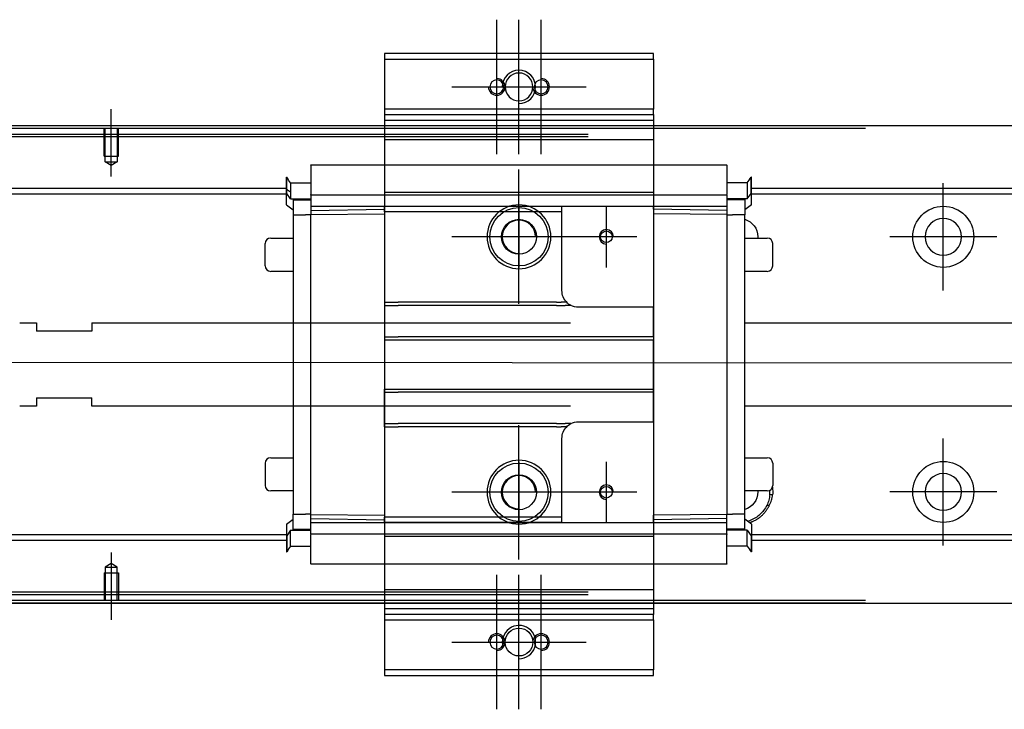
# Model space of a CAD drawing. Header units: millimetres. Extents: x 1805 to 4914, y -1594 to 860.
# Tile 171 of 256: x 2124 to 2302, y -780 to -655. Entities that reach past the tile are written whole.
import ezdxf
from ezdxf.lldxf.tags import DXFTag

# ---------------------------------------------------------------- set-up
doc = ezdxf.new("R2010")
doc.units = ezdxf.units.MM
doc.layers.get('0').update_dxf_attribs({"linetype": 'CONTINUOUS'})
tags = doc.linetypes.add('DASHED', pattern=[25.72, 12.86, -12.86]).pattern_tags.tags
tags[6:7] = [DXFTag(74, 4), DXFTag(75, 0), DXFTag(340, '0'), DXFTag(46, 0.0), DXFTag(50, 0.0), DXFTag(44, 0.0), DXFTag(45, 0.0)]
tags[4:5] = [DXFTag(74, 4), DXFTag(75, 0), DXFTag(340, '0'), DXFTag(46, 0.0), DXFTag(50, 0.0), DXFTag(44, 0.0), DXFTag(45, 0.0)]

msp = doc.modelspace()

# ---------------------------------------------------------------- linework, layer by layer
at = {"ltscale": 0.2}
for p, q in [((2210.28, -679.6), (2210.28, -655.4)), ((2214.28, -679.6), (2214.28, -655.4)), ((2218.28, -679.6), (2218.28, -655.4)), ((2202.18, -667.5), (2226.38, -667.5)), ((2140.78, -683.64), (2140.78, -671.5)), ((2214.28, -706.6), (2214.28, -682.4)), ((2290.78, -704.15), (2290.78, -684.85)), ((2230.03, -689), (2230.03, -700)), ((2226.38, -694.5), (2202.18, -694.5)), ((2235.53, -694.5), (2224.53, -694.5)), ((2300.43, -694.5), (2281.13, -694.5)), ((2214.28, -752.6), (2214.28, -728.4)), ((2290.78, -750.1), (2290.78, -730.8)), ((2230.03, -735), (2230.03, -746)), ((2226.38, -740.5), (2202.18, -740.5)), ((2235.53, -740.5), (2224.53, -740.5)), ((2300.43, -740.45), (2281.13, -740.45)), ((2140.78, -751.35), (2140.78, -763.5)), ((2210.28, -779.6), (2210.28, -755.4)), ((2214.28, -779.6), (2214.28, -755.4)), ((2218.28, -779.6), (2218.28, -755.4)), ((2202.18, -767.5), (2226.38, -767.5))]:
    msp.add_line(p, q, dxfattribs=at)
at = {"linetype": 'Continuous'}
for p, q in [((2238.53, -661.5), (2190.03, -661.5)), ((2190.03, -661.5), (2190.03, -662.5)), ((2238.53, -662.5), (2238.53, -661.5)), ((2190.03, -662.5), (2190.03, -671.5)), ((2190.03, -662.5), (2238.53, -662.5)), ((2238.53, -662.5), (2238.53, -671.5)), ((2190.03, -671.5), (2190.03, -672.5)), ((2238.53, -671.5), (2190.03, -671.5)), ((2190.03, -672.5), (2190.03, -674.5)), ((2190.03, -672.5), (2238.53, -672.5)), ((2238.53, -672.5), (2238.53, -671.5)), ((2238.53, -672.5), (2238.53, -674.5)), ((2773.78, -674.5), (2107.78, -674.5)), ((2190.03, -674.5), (2190.03, -677)), ((2238.53, -674.5), (2238.53, -677)), ((2276.78, -675), (2120.78, -675)), ((2190.03, -677), (2190.03, -758)), ((2238.53, -677), (2238.53, -758)), ((2107.78, -760.5), (2773.78, -760.5)), ((2276.78, -760), (2120.78, -760)), ((2190.03, -760.5), (2190.03, -762.5)), ((2238.53, -760.5), (2238.53, -762.5)), ((2238.53, -762.5), (2190.03, -762.5)), ((2190.03, -762.5), (2190.03, -763.5)), ((2238.53, -763.5), (2238.53, -762.5)), ((2190.03, -763.5), (2238.53, -763.5)), ((2190.03, -763.5), (2190.03, -772.5)), ((2238.53, -763.5), (2238.53, -772.5)), ((2190.03, -772.5), (2190.03, -773.5)), ((2238.53, -772.5), (2190.03, -772.5)), ((2190.03, -773.5), (2238.53, -773.5)), ((2238.53, -773.5), (2238.53, -772.5))]:
    msp.add_line(p, q, dxfattribs=at)
at = {"linetype": 'DASHED'}
for p, q in [((2190.03, -672.5), (2238.53, -672.5)), ((2190.03, -673.5), (2238.53, -673.5)), ((2107.78, -676), (2226.78, -676)), ((2226.78, -676.5), (2120.78, -676.5)), ((2190.03, -677), (2238.53, -677)), ((2176.78, -681.54), (2251.78, -681.54)), ((2176.78, -681.59), (2176.78, -681.54)), ((2176.78, -681.59), (2176.78, -686.9)), ((2251.78, -681.59), (2251.78, -681.54)), ((2251.78, -681.59), (2251.78, -686.9)), ((2172.38, -686.31), (2172.38, -683.77)), ((2172.38, -683.77), (2172.43, -683.77)), ((2172.43, -686.31), (2172.43, -683.77)), ((2173.1, -684.77), (2173.1, -686.6)), ((2173.1, -684.77), (2176.78, -684.77)), ((2255.45, -684.77), (2251.78, -684.77)), ((2255.45, -684.77), (2255.45, -686.6)), ((2256.13, -686.31), (2256.13, -683.77)), ((2256.18, -683.77), (2256.13, -683.77)), ((2256.18, -686.31), (2256.18, -683.77)), ((2172.38, -686.67), (2172.38, -686.31)), ((2172.38, -688.77), (2172.38, -686.67)), ((2172.38, -686.67), (2172.43, -686.67)), ((2172.43, -686.67), (2172.43, -686.31)), ((2173.1, -687.67), (2172.43, -686.67)), ((2173.1, -686.6), (2173.1, -686.82)), ((2173.1, -686.82), (2173.1, -687.67)), ((2176.78, -687.02), (2176.78, -686.9)), ((2238.53, -686.51), (2190.03, -686.51)), ((2238.53, -686.53), (2190.03, -686.53)), ((2251.78, -687.02), (2251.78, -686.9)), ((2255.45, -686.6), (2255.45, -686.82)), ((2255.45, -687.67), (2256.13, -686.67)), ((2255.45, -686.82), (2255.45, -687.67)), ((2256.13, -686.67), (2256.13, -686.31)), ((2256.18, -686.67), (2256.13, -686.67)), ((2256.18, -686.67), (2256.18, -686.31)), ((2256.18, -688.77), (2256.18, -686.67)), ((2173.1, -687.67), (2176.78, -687.67)), ((2173.58, -687.67), (2173.58, -690.52)), ((2176.78, -687.02), (2176.78, -689.02)), ((2251.78, -687.02), (2176.78, -687.02)), ((2251.78, -687.02), (2251.78, -689.02)), ((2255.45, -687.67), (2251.78, -687.67)), ((2254.98, -687.67), (2254.98, -687.82)), ((2254.98, -687.82), (2254.98, -690.52)), ((2172.38, -688.77), (2173.58, -689.67)), ((2190.03, -689.02), (2176.78, -689.02)), ((2176.78, -689.02), (2176.78, -689.75)), ((2176.78, -689.75), (2190.03, -689.52)), ((2176.78, -689.75), (2176.78, -690.48)), ((2176.78, -690.48), (2190.03, -690.38)), ((2190.03, -690.02), (2190.03, -689.02)), ((2222.03, -689.02), (2190.03, -689.02)), ((2190.03, -690.02), (2190.03, -706.3)), ((2222.03, -690.02), (2190.03, -690.02)), ((2214.28, -689), (2214.28, -700)), ((2251.78, -689.02), (2222.03, -689.02)), ((2222.03, -690.02), (2222.03, -689.02)), ((2222.03, -704.2), (2222.03, -690.02)), ((2238.53, -689.52), (2238.53, -689.02)), ((2238.53, -689.52), (2238.53, -690.38)), ((2251.78, -689.75), (2238.53, -689.52)), ((2238.53, -690.38), (2238.53, -707.2)), ((2251.78, -690.48), (2238.53, -690.38)), ((2251.78, -689.02), (2251.78, -689.75)), ((2251.78, -689.75), (2251.78, -690.48)), ((2256.18, -688.77), (2254.98, -689.67)), ((2173.58, -690.52), (2173.58, -744.48)), ((2173.58, -690.52), (2175.78, -690.52)), ((2176.78, -690.52), (2175.78, -690.52)), ((2176.78, -744.52), (2176.78, -690.48)), ((2251.78, -690.48), (2251.78, -744.52)), ((2251.78, -690.52), (2252.78, -690.52)), ((2254.98, -690.52), (2252.78, -690.52)), ((2254.98, -744.48), (2254.98, -690.52)), ((2168.53, -699.72), (2168.53, -695.72)), ((2168.53, -695.72), (2168.53, -695.72)), ((2169.53, -694.72), (2173.58, -694.72)), ((2219.78, -694.5), (2208.78, -694.5)), ((2254.98, -694.72), (2259.03, -694.72)), ((2260.03, -699.72), (2260.03, -695.72)), ((2173.58, -700.72), (2169.53, -700.72)), ((2259.03, -700.72), (2254.98, -700.72)), ((2190.03, -706.3), (2190.03, -706.85)), ((2190.03, -706.85), (2190.03, -712.5)), ((2238.53, -707.2), (2225.03, -707.2)), ((2238.53, -712.5), (2238.53, -707.2)), ((2190.03, -712.5), (2190.03, -713.05)), ((2190.03, -713.05), (2190.03, -721.95)), ((2190.03, -713.05), (2238.53, -713.05)), ((2238.53, -712.5), (2238.53, -713.05)), ((2238.53, -721.95), (2238.53, -713.05)), ((2190.03, -722.5), (2190.03, -721.95)), ((2190.03, -721.95), (2238.53, -721.95)), ((2238.53, -722.5), (2238.53, -721.95)), ((2190.03, -728.15), (2190.03, -722.5)), ((2238.53, -727.8), (2238.53, -722.5)), ((2190.03, -728.7), (2190.03, -728.15)), ((2190.03, -728.7), (2190.03, -744.98)), ((2225.03, -727.8), (2238.53, -727.8)), ((2238.53, -727.8), (2238.53, -744.61)), ((2222.03, -744.98), (2222.03, -730.8)), ((2169.53, -734.28), (2173.58, -734.28)), ((2254.98, -734.28), (2259.03, -734.28)), ((2168.53, -735.28), (2168.53, -739.28)), ((2214.28, -735), (2214.28, -746)), ((2260.03, -735.28), (2260.03, -739.28)), ((2260.03, -739.28), (2260.03, -739.28)), ((2173.58, -740.28), (2169.53, -740.28)), ((2219.78, -740.5), (2208.78, -740.5)), ((2259.03, -740.28), (2254.98, -740.28)), ((2172.38, -746.23), (2173.58, -745.33)), ((2173.58, -747.18), (2173.58, -744.48)), ((2173.58, -744.48), (2175.78, -744.48)), ((2176.78, -744.48), (2175.78, -744.48)), ((2176.78, -745.25), (2176.78, -744.52)), ((2176.78, -744.52), (2190.03, -744.61)), ((2176.78, -745.25), (2190.03, -745.48)), ((2176.78, -745.98), (2176.78, -745.25)), ((2190.03, -745.98), (2190.03, -744.98)), ((2222.03, -744.98), (2190.03, -744.98)), ((2222.03, -745.98), (2222.03, -744.98)), ((2251.78, -744.52), (2238.53, -744.61)), ((2238.53, -745.48), (2238.53, -744.61)), ((2251.78, -745.25), (2238.53, -745.48)), ((2238.53, -745.98), (2238.53, -745.48)), ((2251.78, -744.48), (2252.78, -744.48)), ((2251.78, -745.25), (2251.78, -744.52)), ((2251.78, -745.98), (2251.78, -745.25)), ((2254.98, -744.48), (2252.78, -744.48)), ((2254.98, -747.18), (2254.98, -744.48)), ((2256.18, -746.23), (2254.98, -745.33)), ((2172.38, -746.23), (2172.38, -748.33)), ((2173.58, -747.33), (2173.58, -747.18)), ((2176.78, -747.98), (2176.78, -745.98)), ((2176.78, -745.98), (2190.03, -745.98)), ((2190.03, -745.98), (2222.03, -745.98)), ((2222.03, -745.98), (2190.03, -745.98)), ((2222.03, -745.98), (2251.78, -745.98)), ((2251.78, -747.98), (2251.78, -745.98)), ((2256.18, -746.23), (2256.18, -748.33)), ((2172.38, -748.33), (2172.38, -748.68)), ((2172.38, -748.33), (2172.43, -748.33)), ((2172.38, -748.68), (2172.38, -751.22)), ((2173.1, -747.33), (2172.43, -748.33)), ((2172.43, -748.33), (2172.43, -748.68)), ((2172.43, -748.68), (2172.43, -751.22)), ((2173.1, -748.18), (2173.1, -747.33)), ((2173.1, -747.33), (2176.78, -747.33)), ((2173.1, -748.4), (2173.1, -748.18)), ((2173.1, -750.22), (2173.1, -748.4)), ((2176.78, -747.98), (2176.78, -748.1)), ((2176.78, -747.98), (2251.78, -747.98)), ((2176.78, -753.41), (2176.78, -748.1)), ((2238.53, -748.47), (2190.03, -748.47)), ((2238.53, -748.48), (2190.03, -748.48)), ((2255.45, -747.33), (2251.78, -747.33)), ((2251.78, -747.98), (2251.78, -748.1)), ((2251.78, -753.41), (2251.78, -748.1)), ((2255.45, -748.18), (2255.45, -747.33)), ((2255.45, -747.33), (2256.13, -748.33)), ((2255.45, -748.4), (2255.45, -748.18)), ((2255.45, -750.22), (2255.45, -748.4)), ((2256.18, -748.18), (2256.02, -748.18)), ((2256.13, -748.33), (2256.13, -748.68)), ((2256.18, -748.33), (2256.13, -748.33)), ((2256.13, -748.68), (2256.13, -751.22)), ((2256.18, -748.33), (2256.18, -748.68)), ((2256.18, -748.68), (2256.18, -751.22)), ((2173.1, -750.22), (2176.78, -750.22)), ((2255.45, -750.22), (2251.78, -750.22)), ((2172.38, -751.22), (2172.43, -751.22)), ((2256.18, -751.22), (2256.13, -751.22)), ((2176.78, -753.41), (2176.78, -753.46)), ((2251.78, -753.46), (2176.78, -753.46)), ((2251.78, -753.41), (2251.78, -753.46)), ((2190.03, -758), (2238.53, -758)), ((2190.03, -758), (2190.03, -760.5)), ((2238.53, -758), (2238.53, -760.5)), ((2238.53, -760.5), (2190.03, -760.5)), ((2238.53, -761.5), (2190.03, -761.5))]:
    msp.add_line(p, q, dxfattribs=at)
at = {"linetype": 'DASHED', "ltscale": 0.1}
for p, q in [((2139.48, -680), (2139.48, -675)), ((2139.7, -681), (2139.7, -675)), ((2141.85, -675), (2141.85, -681)), ((2142.08, -680), (2142.08, -675)), ((2139.48, -680), (2142.08, -680)), ((2140.78, -681.64), (2139.7, -681)), ((2139.7, -681), (2141.85, -681)), ((2141.85, -681), (2140.78, -681.64)), ((2140.78, -753.36), (2139.7, -754)), ((2139.7, -754), (2139.7, -760)), ((2139.7, -754), (2141.85, -754)), ((2141.85, -754), (2140.78, -753.36)), ((2141.85, -760), (2141.85, -754)), ((2139.48, -755), (2142.08, -755)), ((2139.48, -755), (2139.48, -760)), ((2142.08, -755), (2142.08, -760))]:
    msp.add_line(p, q, dxfattribs=at)
at = {"linetype": 'DASHED', "ltscale": 0.6}
for p, q in [((2172.43, -685.82), (2120.78, -685.82)), ((2172.43, -686.82), (2120.78, -686.82)), ((2760.78, -685.82), (2256.18, -685.82)), ((2760.78, -686.82), (2256.18, -686.82)), ((2124.28, -710), (2127.28, -710)), ((2127.28, -710), (2127.28, -711.5)), ((2137.28, -710), (2223.58, -710)), ((2137.28, -710), (2137.28, -711.5)), ((2254.98, -710), (2760.78, -710)), ((2137.28, -711.5), (2127.28, -711.5)), ((2127.28, -723.5), (2137.28, -723.5)), ((2127.28, -723.5), (2127.28, -725)), ((2137.28, -725), (2137.28, -723.5)), ((2127.28, -725), (2124.28, -725)), ((2223.58, -725), (2137.28, -725)), ((2760.78, -725), (2254.98, -725)), ((2172.43, -748.18), (2120.78, -748.18)), ((2760.78, -748.18), (2256.18, -748.18)), ((2172.43, -749.18), (2120.78, -749.18)), ((2760.78, -749.18), (2256.18, -749.18)), ((2226.78, -758.5), (2120.78, -758.5)), ((2226.78, -759), (2120.78, -759))]:
    msp.add_line(p, q, dxfattribs=at)
msp.add_line((2032.78, -717), (2774.78, -717.5))
at = {"linetype": 'Continuous', "extrusion": (0, 0, -1)}
msp.add_circle((-2214.28, -667.5), 2.5, dxfattribs=at)
at = {"linetype": 'DASHED', "extrusion": (0, 0, -1)}
for centre, radius in [((-2210.28, -667.5), 1.25), ((-2218.28, -667.5), 1.25), ((-2214.28, -694.5), 5.75), ((-2214.28, -740.5), 5.75), ((-2210.28, -767.5), 1.25), ((-2218.28, -767.5), 1.25)]:
    msp.add_circle(centre, radius, dxfattribs=at)
at = {"linetype": 'DASHED'}
for centre, radius in [((2214.28, -694.5), 5.25), ((2214.28, -694.5), 3.15), ((2230.03, -694.5), 1.05), ((2214.28, -740.5), 5.25), ((2214.28, -740.5), 3.15), ((2230.03, -740.5), 1.05)]:
    msp.add_circle(centre, radius, dxfattribs=at)
at = {"linetype": 'DASHED', "ltscale": 0.6}
for centre in [(2290.78, -694.5), (2290.78, -740.45)]:
    msp.add_circle(centre, 5.5, dxfattribs=at)
at = {"linetype": 'DASHED', "ltscale": 0.6, "extrusion": (0, 0, -1)}
msp.add_circle((-2290.78, -694.5), 3.3, dxfattribs=at)
at = {"linetype": 'DASHED', "ltscale": 0.6, "extrusion": (-6.12303e-17, 0, -1)}
msp.add_circle((-2290.78, -740.45), 3.3, dxfattribs=at)
at = {"linetype": 'Continuous'}
msp.add_circle((2214.28, -767.5), 2.5, dxfattribs=at)
for centre, end in [((2214.28, -667.5), 180), ((2214.28, -767.5), 198.5733)]:
    msp.add_arc(centre, 3, 270, end)
at = {"linetype": 'DASHED', "ltscale": 0.2}
for centre, start, end in [((2210.28, -667.5), 180, 90), ((2218.28, -667.5), 180, 90), ((2210.28, -767.5), 270, 180), ((2218.28, -767.5), 270, 180)]:
    msp.add_arc(centre, 1.5, start, end, dxfattribs=at)
at = {"linetype": 'DASHED'}
for centre, radius, start, end in [((2214.28, -694.5), 3, 0, 270), ((2230.03, -694.5), 1.3, 0, 270), ((2169.53, -695.72), 1, 90, 180), ((2259.03, -695.72), 1, 0, 90), ((2169.53, -699.72), 1, 180, 270), ((2259.03, -699.72), 1, 270, 0), ((2169.53, -735.28), 1, 90, 180), ((2259.03, -735.28), 1, 0, 90), ((2214.28, -740.5), 3, 0, 270), ((2169.53, -739.28), 1, 180, 270), ((2230.03, -740.5), 1.3, 0, 270), ((2259.03, -739.28), 1, 270, 0), ((2254.03, -740.45), 5.5, 354.8188, 3.1264)]:
    msp.add_arc(centre, radius, start, end, dxfattribs=at)
at = {"linetype": 'DASHED', "extrusion": (0, 0, -1)}
for centre, radius, start, end in [((-2254.03, -694.5), 3.3, 106.7288, 180), ((-2254.03, -694.5), 3.3, 180, 183.8869), ((-2225.03, -704.2), 3, 315.5706, 0), ((-2225.03, -704.2), 3, 297.9466, 315.5706), ((-2225.03, -704.2), 3, 270, 297.9468), ((-2225.03, -730.8), 3, 0, 44.4195), ((-2225.03, -730.8), 3, 44.4195, 62.0356), ((-2225.03, -730.8), 3, 62.0353, 90), ((-2254.03, -740.45), 6, 172.0075, 185.1812)]:
    msp.add_arc(centre, radius, start, end, dxfattribs=at)
at = {"linetype": 'DASHED', "extrusion": (-6.12303e-17, 0, -1)}
for start, end in [(180, 253.2712), (177.0356, 180)]:
    msp.add_arc((-2254.03, -740.45), 3.3, start, end, dxfattribs=at)
at = {"linetype": 'Continuous'}
for points in [[(2276.78, -674.5), (2120.78, -674.5)], [(2276.78, -760.5), (2120.78, -760.5)]]:
    msp.add_open_spline(points, degree=1, dxfattribs=at)
at = {"linetype": 'DASHED'}
for points, degree in [([(2173.1, -684.77), (2172.88, -684.44), (2172.65, -684.11), (2172.43, -683.77)], 3), ([(2255.45, -684.77), (2255.68, -684.44), (2255.9, -684.11), (2256.13, -683.77)], 3), ([(2172.38, -685.88), (2172.62, -686.06), (2172.86, -686.24), (2173.1, -686.42)], 3), ([(2173.58, -687.82), (2174.58, -687.82)], 1), ([(2174.58, -687.82), (2176.78, -687.82)], 1), ([(2253.98, -687.82), (2251.78, -687.82)], 1), ([(2254.98, -687.82), (2253.98, -687.82)], 1), ([(2190.03, -706.3), (2190.53, -706.3)], 1), ([(2190.53, -706.3), (2191.53, -706.3)], 1), ([(2191.53, -706.3), (2192.03, -706.3)], 1), ([(2192.03, -706.3), (2192.53, -706.3)], 1), ([(2193.78, -706.3), (2192.53, -706.3)], 1), ([(2221.03, -706.3), (2193.78, -706.3)], 1), ([(2221.03, -706.3), (2221.88, -706.3)], 1), ([(2222.88, -706.3), (2221.88, -706.3)], 1), ([(2190.03, -706.85), (2190.53, -706.85)], 1), ([(2190.53, -706.85), (2191.53, -706.85)], 1), ([(2191.53, -706.85), (2192.03, -706.85)], 1), ([(2192.03, -706.85), (2192.53, -706.85)], 1), ([(2193.78, -706.85), (2192.53, -706.85)], 1), ([(2221.03, -706.85), (2193.78, -706.85)], 1), ([(2221.03, -706.85), (2222.62, -706.85)], 1), ([(2223.62, -706.85), (2222.62, -706.85)], 1), ([(2190.03, -712.5), (2190.53, -712.5)], 1), ([(2190.53, -712.5), (2191.53, -712.5)], 1), ([(2191.53, -712.5), (2192.03, -712.5)], 1), ([(2192.03, -712.5), (2192.53, -712.5)], 1), ([(2236.03, -712.5), (2192.53, -712.5)], 1), ([(2236.53, -712.5), (2236.03, -712.5)], 1), ([(2237.03, -712.5), (2236.53, -712.5)], 1), ([(2238.03, -712.5), (2237.03, -712.5)], 1), ([(2238.53, -712.5), (2238.03, -712.5)], 1), ([(2190.03, -722.5), (2190.53, -722.5)], 1), ([(2190.53, -722.5), (2191.53, -722.5)], 1), ([(2191.53, -722.5), (2192.03, -722.5)], 1), ([(2192.03, -722.5), (2192.53, -722.5)], 1), ([(2236.03, -722.5), (2192.53, -722.5)], 1), ([(2236.53, -722.5), (2236.03, -722.5)], 1), ([(2237.03, -722.5), (2236.53, -722.5)], 1), ([(2238.03, -722.5), (2237.03, -722.5)], 1), ([(2238.53, -722.5), (2238.03, -722.5)], 1), ([(2190.03, -728.15), (2190.53, -728.15)], 1), ([(2190.03, -728.7), (2190.53, -728.7)], 1), ([(2190.53, -728.15), (2191.53, -728.15)], 1), ([(2190.53, -728.7), (2191.53, -728.7)], 1), ([(2191.53, -728.15), (2192.03, -728.15)], 1), ([(2191.53, -728.7), (2192.03, -728.7)], 1), ([(2192.03, -728.15), (2192.53, -728.15)], 1), ([(2192.03, -728.7), (2192.53, -728.7)], 1), ([(2193.78, -728.15), (2192.53, -728.15)], 1), ([(2193.78, -728.7), (2192.53, -728.7)], 1), ([(2221.03, -728.15), (2193.78, -728.15)], 1), ([(2221.03, -728.7), (2193.78, -728.7)], 1), ([(2221.03, -728.15), (2222.62, -728.15)], 1), ([(2221.03, -728.7), (2221.88, -728.7)], 1), ([(2222.88, -728.7), (2221.88, -728.7)], 1), ([(2223.62, -728.15), (2222.62, -728.15)], 1), ([(2260, -740.99), (2259.84, -740.97), (2259.67, -740.96), (2259.5, -740.94)], 3), ([(2259.41, -742.9), (2258.97, -742.87)], 1), ([(2173.58, -747.18), (2174.58, -747.18)], 1), ([(2174.58, -747.18), (2176.78, -747.18)], 1), ([(2253.98, -747.18), (2251.78, -747.18)], 1), ([(2254.98, -747.18), (2253.98, -747.18)], 1), ([(2173.1, -750.22), (2172.88, -750.56), (2172.65, -750.89), (2172.43, -751.22)], 3), ([(2255.45, -750.22), (2255.68, -750.56), (2255.9, -750.89), (2256.13, -751.22)], 3)]:
    msp.add_open_spline(points, degree=degree, dxfattribs=at)
for points, degree, knots in [([(2259.5, -740.94), (2259.46, -741.27), (2259.36, -741.96), (2259.1, -742.56), (2258.97, -742.87)], 3, [0, 0, 0, 0, 0.484584, 1, 1, 1, 1]), ([(2259.41, -742.9), (2259.56, -742.59), (2259.85, -742), (2259.95, -741.32), (2260, -740.99)], 3, [0, 0, 0, 0, 0.514587, 1, 1, 1, 1]), ([(2258.97, -742.87), (2258.79, -743.18), (2258.45, -743.79), (2257.74, -744.54), (2256.79, -745.26), (2255.99, -745.61), (2255.46, -745.75)], 3, [0, 0, 0, 0, 0.24064, 0.462429, 0.66591, 1, 1, 1, 1]), ([(2255.79, -745.99), (2256.52, -745.77), (2258.66, -744.44), (2259.41, -742.9)], 2, [0, 0, 0, 0.316911, 1, 1, 1])]:
    msp.add_open_spline(points, degree=degree, knots=knots, dxfattribs=at)

doc.saveas('drawing.dxf')
